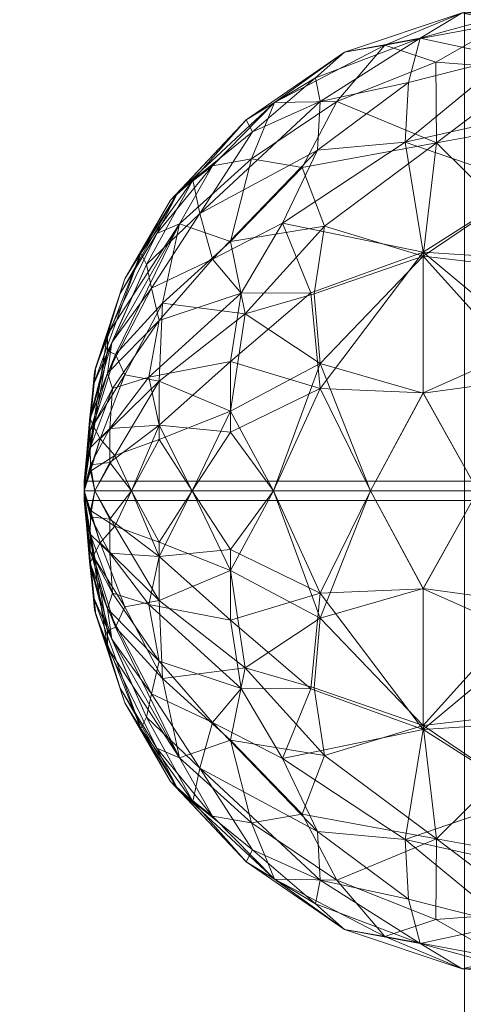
# Model space of a CAD drawing. Header units: inches. Extents: x 15 to 638, y -384 to 556.
# Tile 55 of 256: x 169.623 to 170.497, y -89.831 to -87.892. Entities that reach past the tile are written whole.
import ezdxf

# ---------------------------------------------------------------- set-up
doc = ezdxf.new("R2010")
doc.units = ezdxf.units.IN
doc.header["$MEASUREMENT"] = 0
for name, color, linetype, lineweight in [('A-CLNG', 13, 'Continuous', 9), ('A-DOOR', 31, 'Continuous', 9), ('A-FLOR', 192, 'Continuous', 9), ('A-ROOF', 132, 'Continuous', 9)]:
    doc.layers.add(name, color=color, linetype=linetype, lineweight=lineweight)

# ---------------------------------------------------------------- blocks, each defined once
blk = doc.blocks.new('Planitar - Single Door - 2_8-5512180-_3D_')
at = {"layer": 'A-DOOR'}
mesh = blk.add_polyface(dxfattribs=at)
corners = [(-13.6435, 3.9885, 39.8793), (-13.6285, 3.9823, 39.8191), (-13.7686, 3.9377, 39.7398), (-13.776, 3.954, 39.8213), (-13.5121, 4, 39.993), (-13.8077, 3.9534, 39.8796), (-13.7342, 3.9793, 39.9704), (-13.5155, 4, 39.9965), (-13.503, 4, 39.984), (-13.6024, 3.9684, 39.7387), (-13.506, 4, 39.987), (-13.6393, 3.9894, 40.1171), (-13.509, 4, 40.01), (-13.5121, 4, 40.007), (-13.5511, 3.9871, 40.1894), (-13.6226, 3.949, 40.3209), (-13.5556, 3.949, 40.339), (-13.503, 4, 40.016), (-13.5, 4, 40.019), (-13.5387, 3.9873, 39.8094), (-13.5697, 3.9395, 39.6373), (-13.585, 3.9877, 40.1726), (-13.5, 4, 39.981), (-13.5, 3.979, 39.7623), (-13.7018, 3.9437, 40.2959), (-13.7097, 3.9812, 40.0876), (-13.5155, 4, 40.0035), (-13.744, 3.977, 40.0353), (-13.519, 4, 40), (-13.7924, 3.9449, 40.2012), (-13.5, 3.979, 40.2377), (-13.506, 4, 40.013), (-13.7321, 3.9539, 40.2332), (-13.6178, 3.9881, 40.149), (-13.509, 4, 39.99)]
mesh.append_faces([[corners[k] for k in face] for face in [(8, 9, 10), (17, 14, 18), (22, 19, 8), (28, 27, 26), (34, 0, 4)]], dxfattribs={"vtx0": -1, "vtx1": -1})
mesh.append_faces([[corners[k] for k in face] for face in [(0, 1, 2), (0, 3, 4), (5, 6, 7), (14, 15, 16), (10, 9, 1), (9, 19, 20), (15, 14, 21), (17, 21, 14), (15, 21, 24), (26, 27, 25), (9, 8, 19), (23, 20, 19), (6, 27, 28), (25, 29, 11), (30, 14, 16), (32, 33, 11), (11, 33, 12), (25, 11, 13), (32, 11, 29), (24, 21, 33), (31, 33, 21), (33, 32, 24), (1, 0, 34), (3, 0, 2), (4, 3, 5)]], dxfattribs={"vtx0": -1, "vtx1": -1, "vtx2": -1})
mesh.append_faces([[corners[k] for k in face] for face in [(11, 12, 13), (25, 13, 26), (6, 28, 7), (21, 17, 31)]], dxfattribs={"vtx0": -1, "vtx2": -1})
mesh.append_faces([[corners[k] for k in face] for face in [(22, 23, 19), (7, 4, 5), (30, 18, 14), (31, 12, 33), (34, 10, 1)]], dxfattribs={"vtx1": -1, "vtx2": -1})
mesh = blk.add_polyface(dxfattribs=at)
corners = [(-13.5, 4, 39.981), (-13.519, 4, 40), (-13.5, 4, 40.019), (-13.5, 2.5, 40.019), (-13.519, 2.5, 40), (-13.5, 2.5, 39.981)]
mesh.append_faces([[corners[k] for k in face] for face in [(2, 3, 4, 1)]], dxfattribs={"vtx2": -1})
mesh.append_faces([[corners[k] for k in face] for face in [(4, 5, 0, 1)]], dxfattribs={"vtx3": -1})
mesh = blk.add_polyface(dxfattribs=at)
corners = [(-13.5, 4, 40.019), (-13.481, 4, 40), (-13.5, 4, 39.981), (-13.5, 2.5, 39.981), (-13.481, 2.5, 40), (-13.5, 2.5, 40.019)]
mesh.append_faces([[corners[k] for k in face] for face in [(2, 3, 4, 1)]], dxfattribs={"vtx2": -1})
mesh.append_faces([[corners[k] for k in face] for face in [(4, 5, 0, 1)]], dxfattribs={"vtx3": -1})
mesh = blk.add_polyface(dxfattribs=at)
corners = [(-13.3565, 3.9885, 40.1207), (-13.3715, 3.9823, 40.1809), (-13.2314, 3.9377, 40.2602), (-13.224, 3.954, 40.1787), (-13.4879, 4, 40.007), (-13.1923, 3.9534, 40.1204), (-13.2658, 3.9793, 40.0296), (-13.4845, 4, 40.0035), (-13.497, 4, 40.016), (-13.3976, 3.9684, 40.2613), (-13.494, 4, 40.013), (-13.3607, 3.9894, 39.8829), (-13.491, 4, 39.99), (-13.4879, 4, 39.993), (-13.4489, 3.9871, 39.8106), (-13.3774, 3.949, 39.6791), (-13.4444, 3.949, 39.661), (-13.497, 4, 39.984), (-13.5, 4, 39.981), (-13.4613, 3.9873, 40.1906), (-13.4303, 3.9395, 40.3627), (-13.415, 3.9877, 39.8274), (-13.5, 4, 40.019), (-13.5, 3.979, 40.2377), (-13.2982, 3.9437, 39.7041), (-13.2903, 3.9812, 39.9124), (-13.4845, 4, 39.9965), (-13.256, 3.977, 39.9647), (-13.481, 4, 40), (-13.2076, 3.9449, 39.7988), (-13.5, 3.979, 39.7623), (-13.494, 4, 39.987), (-13.2679, 3.9539, 39.7668), (-13.3822, 3.9881, 39.851), (-13.491, 4, 40.01)]
mesh.append_faces([[corners[k] for k in face] for face in [(8, 9, 10), (17, 14, 18), (22, 19, 8), (28, 27, 26), (34, 0, 4)]], dxfattribs={"vtx0": -1, "vtx1": -1})
mesh.append_faces([[corners[k] for k in face] for face in [(0, 1, 2), (0, 3, 4), (5, 6, 7), (14, 15, 16), (10, 9, 1), (9, 19, 20), (15, 14, 21), (17, 21, 14), (15, 21, 24), (26, 27, 25), (9, 8, 19), (23, 20, 19), (6, 27, 28), (25, 29, 11), (30, 14, 16), (32, 33, 11), (11, 33, 12), (25, 11, 13), (32, 11, 29), (24, 21, 33), (31, 33, 21), (33, 32, 24), (1, 0, 34), (3, 0, 2), (4, 3, 5)]], dxfattribs={"vtx0": -1, "vtx1": -1, "vtx2": -1})
mesh.append_faces([[corners[k] for k in face] for face in [(11, 12, 13), (25, 13, 26), (6, 28, 7), (21, 17, 31)]], dxfattribs={"vtx0": -1, "vtx2": -1})
mesh.append_faces([[corners[k] for k in face] for face in [(22, 23, 19), (7, 4, 5), (30, 18, 14), (31, 12, 33), (34, 10, 1)]], dxfattribs={"vtx1": -1, "vtx2": -1})
mesh = blk.add_polyface(dxfattribs=at)
corners = [(-13.946, 3.8771, 40.2263), (-14.0463, 3.7715, 40.3468), (-13.8995, 3.8669, 40.3286), (-13.9178, 3.9193, 40.0001), (-13.9683, 3.8878, 40.1105), (-13.744, 3.977, 40.0353), (-13.9912, 3.7113, 39.4884), (-13.8487, 3.6821, 39.3524), (-14.0214, 3.5258, 39.3361), (-13.89, 3.5533, 40.7309), (-13.8894, 3.6901, 40.6158), (-14.0273, 3.6089, 40.5915), (-13.8882, 3.5463, 39.2635), (-13.7547, 3.7113, 40.6619), (-13.6921, 3.3316, 39.0964), (-13.9621, 3.3316, 39.2001), (-13.7506, 3.5344, 39.1989), (-13.8698, 3.8452, 39.5912), (-13.9562, 3.747, 40.4959), (-14.0726, 3.8297, 40.0362), (-13.9698, 3.3316, 40.7954), (-13.7016, 3.5344, 40.8148), (-13.7686, 3.9377, 39.7398), (-14.0261, 3.8121, 39.7167), (-13.7097, 3.9812, 40.0876), (-13.7342, 3.9793, 39.9704), (-13.8886, 3.9288, 39.924), (-13.8077, 3.9534, 39.8796), (-14.0878, 3.8151, 39.9163), (-13.776, 3.954, 39.8213), (-14.1121, 3.7853, 40.1535), (-13.7321, 3.9539, 40.2332), (-13.7924, 3.9449, 40.2012), (-13.7159, 3.8522, 39.5043), (-13.7237, 3.8724, 40.4562), (-13.8358, 3.8522, 40.4238), (-14.0067, 3.8568, 39.8327)]
mesh.append_faces([[corners[k] for k in face] for face in [(0, 1, 2), (3, 4, 5), (6, 7, 8), (9, 10, 11), (8, 7, 12), (13, 10, 9), (14, 15, 16), (12, 15, 8), (7, 6, 17), (11, 10, 18), (1, 18, 2), (3, 19, 4), (11, 20, 9), (20, 21, 9), (22, 17, 23), (4, 0, 24), (25, 26, 3), (26, 25, 27), (19, 3, 28), (23, 27, 29), (4, 24, 5), (0, 30, 1), (31, 32, 2), (33, 7, 17), (23, 17, 6), (23, 29, 22), (34, 35, 10), (18, 10, 35), (2, 18, 35), (36, 27, 23), (28, 3, 26), (7, 16, 12), (15, 12, 16), (31, 2, 35), (0, 2, 32), (24, 0, 32), (30, 0, 4), (28, 26, 36), (27, 36, 26)]], dxfattribs={"vtx0": -1, "vtx1": -1, "vtx2": -1})
mesh = blk.add_polyface(dxfattribs=at)
corners = [(-13.6294, 3.8522, 40.525), (-13.5, 3.7868, 40.6292), (-13.5, 3.9065, 40.445), (-13.5556, 3.949, 40.339), (-13.5, 3.979, 40.2377), (-13.7547, 3.7113, 40.6619), (-13.89, 3.5533, 40.7309), (-13.7016, 3.5344, 40.8148), (-13.6158, 3.7113, 40.6997), (-13.5, 3.6268, 40.7796), (-13.5, 3.7868, 39.3708), (-13.601, 3.8522, 39.4688), (-13.5, 3.9065, 39.555), (-13.693, 3.3316, 40.9034), (-13.5, 3.4355, 40.8877), (-13.5697, 3.9395, 39.6373), (-13.5, 3.979, 39.7623), (-13.5, 3.4355, 39.1123), (-13.7506, 3.5344, 39.1989), (-13.5, 3.6268, 39.2204), (-13.6568, 3.7113, 39.3083), (-13.7159, 3.8522, 39.5043), (-13.8487, 3.6821, 39.3524), (-13.7237, 3.8724, 40.4562), (-13.7287, 3.9194, 39.6506), (-13.7686, 3.9377, 39.7398), (-13.6285, 3.9823, 39.8191), (-13.8698, 3.8452, 39.5912), (-13.6226, 3.949, 40.3209), (-13.9698, 3.3316, 40.7954), (-13.6921, 3.3316, 39.0964), (-13.6024, 3.9684, 39.7387), (-13.744, 3.977, 40.0353), (-13.7342, 3.9793, 39.9704), (-13.9178, 3.9193, 40.0001), (-13.8358, 3.8522, 40.4238), (-13.7018, 3.9437, 40.2959), (-13.7321, 3.9539, 40.2332), (-13.8894, 3.6901, 40.6158)]
mesh.append_faces([[corners[k] for k in face] for face in [(10, 11, 12), (9, 7, 14), (12, 15, 16), (17, 18, 19), (19, 20, 10)]], dxfattribs={"vtx0": -1, "vtx1": -1})
mesh.append_faces([[corners[k] for k in face] for face in [(5, 6, 7), (0, 2, 3), (7, 13, 14), (19, 18, 20), (21, 20, 22), (8, 7, 9), (23, 5, 0), (11, 15, 12), (24, 25, 26), (27, 25, 24), (23, 0, 28), (8, 0, 5), (22, 20, 18), (11, 20, 21), (29, 13, 7), (18, 17, 30), (20, 11, 10), (15, 21, 31), (21, 15, 11), (32, 33, 34), (0, 8, 1), (7, 8, 5), (0, 3, 28), (35, 23, 36), (35, 36, 37), (24, 31, 21), (31, 24, 26), (21, 27, 24), (36, 23, 28), (23, 38, 5)]], dxfattribs={"vtx0": -1, "vtx1": -1, "vtx2": -1})
mesh.append_faces([[corners[k] for k in face] for face in [(0, 1, 2), (3, 2, 4), (8, 9, 1)]], dxfattribs={"vtx0": -1, "vtx2": -1})
mesh = blk.add_polyface(dxfattribs=at)
corners = [(-13.3706, 3.8522, 39.475), (-13.5, 3.7868, 39.3708), (-13.5, 3.9065, 39.555), (-13.4444, 3.949, 39.661), (-13.5, 3.979, 39.7623), (-13.2453, 3.7113, 39.3381), (-13.11, 3.5533, 39.2691), (-13.2984, 3.5344, 39.1852), (-13.3842, 3.7113, 39.3003), (-13.5, 3.6268, 39.2204), (-13.5, 3.7868, 40.6292), (-13.399, 3.8522, 40.5312), (-13.5, 3.9065, 40.445), (-13.307, 3.3316, 39.0966), (-13.5, 3.4355, 39.1123), (-13.4303, 3.9395, 40.3627), (-13.5, 3.979, 40.2377), (-13.5, 3.4355, 40.8877), (-13.2494, 3.5344, 40.8011), (-13.5, 3.6268, 40.7796), (-13.3432, 3.7113, 40.6917), (-13.2841, 3.8522, 40.4957), (-13.1513, 3.6821, 40.6476), (-13.2763, 3.8724, 39.5438), (-13.2713, 3.9194, 40.3494), (-13.2314, 3.9377, 40.2602), (-13.3715, 3.9823, 40.1809), (-13.1302, 3.8452, 40.4088), (-13.3774, 3.949, 39.6791), (-13.0302, 3.3316, 39.2046), (-13.3079, 3.3316, 40.9036), (-13.3976, 3.9684, 40.2613), (-13.256, 3.977, 39.9647), (-13.2658, 3.9793, 40.0296), (-13.0822, 3.9193, 39.9999), (-13.1642, 3.8522, 39.5762), (-13.2982, 3.9437, 39.7041), (-13.2679, 3.9539, 39.7668), (-13.1106, 3.6901, 39.3842)]
mesh.append_faces([[corners[k] for k in face] for face in [(10, 11, 12), (9, 7, 14), (12, 15, 16), (17, 18, 19), (19, 20, 10)]], dxfattribs={"vtx0": -1, "vtx1": -1})
mesh.append_faces([[corners[k] for k in face] for face in [(5, 6, 7), (0, 2, 3), (7, 13, 14), (19, 18, 20), (21, 20, 22), (8, 7, 9), (23, 5, 0), (11, 15, 12), (24, 25, 26), (27, 25, 24), (23, 0, 28), (8, 0, 5), (22, 20, 18), (11, 20, 21), (29, 13, 7), (18, 17, 30), (20, 11, 10), (15, 21, 31), (21, 15, 11), (32, 33, 34), (0, 8, 1), (7, 8, 5), (0, 3, 28), (35, 23, 36), (35, 36, 37), (24, 31, 21), (31, 24, 26), (21, 27, 24), (36, 23, 28), (23, 38, 5)]], dxfattribs={"vtx0": -1, "vtx1": -1, "vtx2": -1})
mesh.append_faces([[corners[k] for k in face] for face in [(0, 1, 2), (3, 2, 4), (8, 9, 1)]], dxfattribs={"vtx0": -1, "vtx2": -1})
mesh = blk.add_polyface(dxfattribs=at)
corners = [(-13.054, 3.8771, 39.7737), (-12.9537, 3.7715, 39.6532), (-13.1005, 3.8669, 39.6714), (-13.0822, 3.9193, 39.9999), (-13.0317, 3.8878, 39.8895), (-13.256, 3.977, 39.9647), (-13.0088, 3.7113, 40.5116), (-13.1513, 3.6821, 40.6476), (-12.9786, 3.5258, 40.6639), (-13.11, 3.5533, 39.2691), (-13.1106, 3.6901, 39.3842), (-12.9727, 3.6089, 39.4085), (-13.1118, 3.5463, 40.7365), (-13.2453, 3.7113, 39.3381), (-13.3079, 3.3316, 40.9036), (-13.0379, 3.3316, 40.7999), (-13.2494, 3.5344, 40.8011), (-13.1302, 3.8452, 40.4088), (-13.0438, 3.747, 39.5041), (-12.9274, 3.8297, 39.9638), (-13.0302, 3.3316, 39.2046), (-13.2984, 3.5344, 39.1852), (-13.2314, 3.9377, 40.2602), (-12.9739, 3.8121, 40.2833), (-13.2903, 3.9812, 39.9124), (-13.2658, 3.9793, 40.0296), (-13.1114, 3.9288, 40.076), (-13.1923, 3.9534, 40.1204), (-12.9122, 3.8151, 40.0837), (-13.224, 3.954, 40.1787), (-13.2679, 3.9539, 39.7668), (-13.2076, 3.9449, 39.7988), (-13.2841, 3.8522, 40.4957), (-13.2763, 3.8724, 39.5438), (-13.1642, 3.8522, 39.5762), (-12.9933, 3.8568, 40.1673), (-12.8879, 3.7853, 39.8465)]
mesh.append_faces([[corners[k] for k in face] for face in [(0, 1, 2), (3, 4, 5), (6, 7, 8), (9, 10, 11), (8, 7, 12), (13, 10, 9), (14, 15, 16), (12, 15, 8), (7, 6, 17), (11, 10, 18), (1, 18, 2), (3, 19, 4), (11, 20, 9), (20, 21, 9), (22, 17, 23), (4, 0, 24), (25, 26, 3), (26, 25, 27), (19, 3, 28), (23, 27, 29), (4, 24, 5), (30, 31, 2), (32, 7, 17), (23, 17, 6), (23, 29, 22), (33, 34, 10), (18, 10, 34), (2, 18, 34), (35, 27, 23), (28, 3, 26), (7, 16, 12), (15, 12, 16), (30, 2, 34), (0, 2, 31), (24, 0, 31), (36, 0, 4), (28, 26, 35), (27, 35, 26)]], dxfattribs={"vtx0": -1, "vtx1": -1, "vtx2": -1})
mesh = blk.add_polyface(dxfattribs=at)
corners = [(-14.1405, 3.7469, 39.7906), (-14.2648, 3.6243, 39.8395), (-14.0878, 3.8151, 39.9163), (-14.0067, 3.8568, 39.8327), (-14.0261, 3.8121, 39.7167), (-14.1369, 3.5698, 39.4861), (-13.9912, 3.7113, 39.4884), (-14.0214, 3.5258, 39.3361), (-14.1708, 3.5401, 40.4992), (-14.0463, 3.7715, 40.3468), (-14.267, 3.5344, 40.341), (-14.2306, 3.6805, 40.0964), (-13.9621, 3.3316, 39.2001), (-14.1854, 3.3055, 39.3704), (-14.2671, 3.5016, 39.6176), (-14.3444, 3.3065, 39.6092), (-14.378, 3.4069, 39.8068), (-14.1542, 3.6702, 39.6424), (-14.1868, 3.3671, 40.6015), (-13.9698, 3.3316, 40.7954), (-14.0273, 3.6089, 40.5915), (-13.9683, 3.8878, 40.1105), (-14.0726, 3.8297, 40.0362), (-14.1121, 3.7853, 40.1535), (-14.2072, 3.6682, 40.2414), (-14.3136, 3.5439, 40.183), (-14.364, 3.4866, 40.0321), (-14.4418, 3.255, 39.9925), (-14.3916, 3.3374, 40.2353), (-13.9562, 3.747, 40.4959), (-14.3042, 3.3604, 40.4367)]
mesh.append_faces([[corners[k] for k in face] for face in [(0, 1, 2), (3, 4, 0), (5, 6, 7), (8, 9, 10), (11, 2, 1), (12, 13, 7), (13, 14, 5), (14, 15, 16), (0, 17, 1), (18, 19, 20), (8, 18, 20), (21, 22, 23), (6, 5, 17), (13, 5, 7), (17, 5, 14), (17, 14, 1), (6, 17, 4), (14, 16, 1), (10, 24, 25), (1, 16, 26), (9, 23, 24), (26, 16, 27), (1, 26, 11), (25, 28, 10), (2, 11, 22), (23, 22, 11), (24, 23, 11), (25, 11, 26), (9, 24, 10), (11, 25, 24), (28, 25, 26), (8, 29, 9), (8, 20, 29), (30, 8, 10), (8, 30, 18), (28, 30, 10), (3, 0, 2), (17, 0, 4)]], dxfattribs={"vtx0": -1, "vtx1": -1, "vtx2": -1})
mesh = blk.add_polyface(dxfattribs=at)
corners = [(-12.8595, 3.7469, 40.2094), (-12.7352, 3.6243, 40.1605), (-12.9122, 3.8151, 40.0837), (-12.9933, 3.8568, 40.1673), (-12.9739, 3.8121, 40.2833), (-12.8631, 3.5698, 40.5139), (-13.0088, 3.7113, 40.5116), (-12.9786, 3.5258, 40.6639), (-12.8292, 3.5401, 39.5008), (-12.9537, 3.7715, 39.6532), (-12.733, 3.5344, 39.659), (-12.7694, 3.6805, 39.9036), (-13.0379, 3.3316, 40.7999), (-12.8146, 3.3055, 40.6296), (-12.7329, 3.5016, 40.3824), (-12.6556, 3.3065, 40.3908), (-12.622, 3.4069, 40.1932), (-12.8458, 3.6702, 40.3576), (-12.8132, 3.3671, 39.3985), (-13.0302, 3.3316, 39.2046), (-12.9727, 3.6089, 39.4085), (-13.0317, 3.8878, 39.8895), (-12.9274, 3.8297, 39.9638), (-12.8879, 3.7853, 39.8465), (-12.7928, 3.6682, 39.7586), (-12.6864, 3.5439, 39.817), (-12.636, 3.4866, 39.9679), (-12.5582, 3.255, 40.0075), (-12.6084, 3.3374, 39.7647), (-13.054, 3.8771, 39.7737), (-13.0438, 3.747, 39.5041), (-12.6958, 3.3604, 39.5633)]
mesh.append_faces([[corners[k] for k in face] for face in [(0, 1, 2), (3, 4, 0), (5, 6, 7), (8, 9, 10), (11, 2, 1), (12, 13, 7), (13, 14, 5), (14, 15, 16), (0, 17, 1), (18, 19, 20), (8, 18, 20), (21, 22, 23), (6, 5, 17), (13, 5, 7), (17, 5, 14), (17, 14, 1), (6, 17, 4), (14, 16, 1), (10, 24, 25), (1, 16, 26), (9, 23, 24), (26, 16, 27), (1, 26, 11), (25, 28, 10), (2, 11, 22), (23, 22, 11), (24, 23, 11), (29, 23, 9), (25, 11, 26), (9, 24, 10), (11, 25, 24), (28, 25, 26), (8, 30, 9), (8, 20, 30), (31, 8, 10), (8, 31, 18), (28, 31, 10), (3, 0, 2), (17, 0, 4)]], dxfattribs={"vtx0": -1, "vtx1": -1, "vtx2": -1})
mesh = blk.add_polyface(dxfattribs=at)
corners = [(-14.1701, 2.8957, 40.6572), (-14.1027, 3.1229, 40.7436), (-14.2516, 3.0774, 40.594), (-14.252, 2.8127, 39.475), (-14.3502, 2.9353, 39.5852), (-14.2183, 3.125, 39.3675), (-14.4152, 2.807, 39.9866), (-14.4301, 2.9717, 40.1991), (-14.4548, 3.0327, 39.9413), (-14.1854, 3.3055, 39.3704), (-14.33, 3.1146, 39.5227), (-14.3042, 3.3604, 40.4367), (-14.354, 3.1636, 40.4263), (-14.1868, 3.3671, 40.6015), (-14.3444, 3.3065, 39.6092), (-14.4418, 3.255, 39.9925), (-14.3916, 3.3374, 40.2353), (-14.364, 3.4866, 40.0321), (-14.3112, 2.8028, 40.4212), (-14.3502, 2.6848, 40.1691), (-14.3219, 2.7602, 39.6354), (-14.4071, 2.8878, 39.7655), (-14.378, 3.4069, 39.8068), (-14.4217, 3.1707, 39.7546), (-14.1301, 2.6424, 40.563), (-14.3373, 2.9821, 40.4539), (-14.4397, 3.1622, 40.1677), (-14.357, 2.7006, 39.8272), (-14.2671, 3.5016, 39.6176), (-14.1107, 3.0085, 39.2659)]
mesh.append_faces([[corners[k] for k in face] for face in [(0, 1, 2), (3, 4, 5), (6, 7, 8), (9, 5, 10), (11, 12, 13), (10, 5, 4), (9, 10, 14), (15, 16, 17), (18, 7, 19), (2, 13, 12), (20, 21, 4), (22, 23, 15), (24, 0, 18), (25, 0, 2), (18, 25, 7), (26, 12, 16), (8, 15, 23), (23, 14, 10), (26, 16, 15), (11, 16, 12), (4, 23, 10), (8, 23, 21), (6, 8, 21), (26, 8, 7), (6, 21, 27), (7, 6, 19), (20, 27, 21), (22, 14, 23), (9, 14, 28), (13, 2, 1), (25, 2, 12), (7, 25, 12), (0, 25, 18), (3, 5, 29), (20, 4, 3), (23, 4, 21), (8, 26, 15), (12, 26, 7)]], dxfattribs={"vtx0": -1, "vtx1": -1, "vtx2": -1})
mesh = blk.add_polyface(dxfattribs=at)
corners = [(-12.8299, 2.8957, 39.3428), (-12.8973, 3.1229, 39.2564), (-12.7484, 3.0774, 39.406), (-12.748, 2.8127, 40.525), (-12.6498, 2.9353, 40.4148), (-12.7817, 3.125, 40.6325), (-12.5848, 2.807, 40.0134), (-12.5699, 2.9717, 39.8009), (-12.5452, 3.0327, 40.0587), (-12.8146, 3.3055, 40.6296), (-12.67, 3.1146, 40.4773), (-12.6958, 3.3604, 39.5633), (-12.646, 3.1636, 39.5737), (-12.8132, 3.3671, 39.3985), (-12.6556, 3.3065, 40.3908), (-12.5582, 3.255, 40.0075), (-12.6084, 3.3374, 39.7647), (-12.636, 3.4866, 39.9679), (-12.6888, 2.8028, 39.5788), (-12.6498, 2.6848, 39.8309), (-12.6781, 2.7602, 40.3646), (-12.5929, 2.8878, 40.2345), (-12.622, 3.4069, 40.1932), (-12.5783, 3.1707, 40.2454), (-12.8699, 2.6424, 39.437), (-12.6627, 2.9821, 39.5461), (-12.5603, 3.1622, 39.8323), (-12.643, 2.7006, 40.1728), (-12.7329, 3.5016, 40.3824), (-12.9366, 3.1819, 40.7683), (-12.8893, 3.0085, 40.7341)]
mesh.append_faces([[corners[k] for k in face] for face in [(0, 1, 2), (3, 4, 5), (6, 7, 8), (9, 5, 10), (11, 12, 13), (10, 5, 4), (9, 10, 14), (15, 16, 17), (18, 7, 19), (2, 13, 12), (20, 21, 4), (22, 23, 15), (24, 0, 18), (25, 0, 2), (18, 25, 7), (26, 12, 16), (8, 15, 23), (23, 14, 10), (26, 16, 15), (11, 16, 12), (4, 23, 10), (8, 23, 21), (6, 8, 21), (26, 8, 7), (6, 21, 27), (7, 6, 19), (20, 27, 21), (22, 14, 23), (9, 14, 28), (13, 2, 1), (25, 2, 12), (7, 25, 12), (0, 25, 18), (29, 5, 9), (3, 5, 30), (20, 4, 3), (23, 4, 21), (8, 26, 15), (12, 26, 7)]], dxfattribs={"vtx0": -1, "vtx1": -1, "vtx2": -1})
mesh = blk.add_polyface(dxfattribs=at)
corners = [(-13.7896, 3.1146, 40.9126), (-13.7085, 2.8957, 40.9151), (-13.5, 3.0046, 40.9546), (-13.9785, 2.9138, 39.1884), (-14.1107, 3.0085, 39.2659), (-13.9328, 3.0787, 39.1453), (-13.5, 3.0046, 39.0454), (-13.8146, 2.8957, 39.1157), (-13.7222, 3.1146, 39.0687), (-13.5, 3.2241, 40.9471), (-13.5, 3.4355, 40.8877), (-13.693, 3.3316, 40.9034), (-13.9608, 2.9277, 40.8246), (-13.8578, 2.6877, 40.791), (-13.5, 2.7896, 39.0904), (-13.6921, 3.3316, 39.0964), (-13.5, 3.2241, 39.0529), (-13.5, 3.4355, 39.1123), (-13.7014, 2.6877, 39.1555), (-14.1701, 2.8957, 40.6572), (-14.1027, 3.1229, 40.7436), (-13.9548, 3.0989, 40.843), (-13.5, 2.7896, 40.9096), (-14.0308, 2.7613, 40.7262), (-13.9698, 3.3316, 40.7954), (-13.6686, 2.6877, 40.8517), (-13.9621, 3.3316, 39.2001), (-14.0634, 3.1819, 39.2317), (-14.1868, 3.3671, 40.6015), (-14.0984, 2.834, 39.2967), (-14.2183, 3.125, 39.3675), (-14.1854, 3.3055, 39.3704), (-13.8466, 2.6393, 39.2312), (-13.9995, 2.6877, 39.2899), (-14.252, 2.8127, 39.475), (-14.1301, 2.6424, 40.563)]
mesh.append_faces([[corners[k] for k in face] for face in [(14, 7, 6), (16, 15, 17), (6, 8, 16), (2, 1, 22)]], dxfattribs={"vtx0": -1, "vtx1": -1})
mesh.append_faces([[corners[k] for k in face] for face in [(0, 1, 2), (3, 4, 5), (6, 7, 8), (1, 12, 13), (8, 15, 16), (7, 14, 18), (19, 12, 20), (20, 12, 21), (23, 13, 12), (11, 24, 0), (7, 3, 5), (12, 1, 0), (25, 1, 13), (21, 24, 20), (12, 19, 23), (7, 5, 8), (0, 9, 11), (26, 15, 8), (27, 26, 5), (1, 25, 22), (24, 28, 20), (29, 4, 3), (27, 5, 4), (26, 8, 5), (30, 27, 4), (31, 26, 27), (32, 3, 7), (29, 3, 33), (34, 4, 29), (19, 35, 23), (27, 30, 31), (12, 0, 21), (24, 21, 0)]], dxfattribs={"vtx0": -1, "vtx1": -1, "vtx2": -1})
mesh.append_faces([[corners[k] for k in face] for face in [(0, 2, 9)]], dxfattribs={"vtx0": -1, "vtx2": -1})
mesh.append_faces([[corners[k] for k in face] for face in [(9, 10, 11)]], dxfattribs={"vtx1": -1, "vtx2": -1})
mesh = blk.add_polyface(dxfattribs=at)
corners = [(-13.2104, 3.1146, 39.0874), (-13.2915, 2.8957, 39.0849), (-13.5, 3.0046, 39.0454), (-13.0215, 2.9138, 40.8116), (-12.8893, 3.0085, 40.7341), (-13.0672, 3.0787, 40.8547), (-13.5, 3.0046, 40.9546), (-13.1854, 2.8957, 40.8843), (-13.2778, 3.1146, 40.9313), (-13.5, 3.2241, 39.0529), (-13.5, 3.4355, 39.1123), (-13.307, 3.3316, 39.0966), (-13.0392, 2.9277, 39.1754), (-13.1422, 2.6877, 39.209), (-13.5, 2.7896, 40.9096), (-13.3079, 3.3316, 40.9036), (-13.5, 3.2241, 40.9471), (-13.5, 3.4355, 40.8877), (-13.2986, 2.6877, 40.8445), (-12.8299, 2.8957, 39.3428), (-12.8973, 3.1229, 39.2564), (-13.0452, 3.0989, 39.157), (-13.5, 2.7896, 39.0904), (-12.9692, 2.7613, 39.2738), (-13.0302, 3.3316, 39.2046), (-13.3314, 2.6877, 39.1483), (-13.0379, 3.3316, 40.7999), (-12.9366, 3.1819, 40.7683), (-12.8132, 3.3671, 39.3985), (-12.9016, 2.834, 40.7033), (-12.7817, 3.125, 40.6325), (-12.8146, 3.3055, 40.6296), (-13.1534, 2.6393, 40.7688), (-13.0005, 2.6877, 40.7101), (-12.748, 2.8127, 40.525), (-12.8699, 2.6424, 39.437)]
mesh.append_faces([[corners[k] for k in face] for face in [(14, 7, 6), (16, 15, 17), (6, 8, 16), (2, 1, 22)]], dxfattribs={"vtx0": -1, "vtx1": -1})
mesh.append_faces([[corners[k] for k in face] for face in [(0, 1, 2), (3, 4, 5), (6, 7, 8), (1, 12, 13), (8, 15, 16), (7, 14, 18), (19, 12, 20), (20, 12, 21), (23, 13, 12), (11, 24, 0), (7, 3, 5), (12, 1, 0), (25, 1, 13), (21, 24, 20), (12, 19, 23), (7, 5, 8), (0, 9, 11), (26, 15, 8), (27, 26, 5), (1, 25, 22), (24, 28, 20), (29, 4, 3), (27, 5, 4), (26, 8, 5), (30, 27, 4), (31, 26, 27), (32, 3, 7), (29, 3, 33), (34, 4, 29), (19, 35, 23), (12, 0, 21), (24, 21, 0)]], dxfattribs={"vtx0": -1, "vtx1": -1, "vtx2": -1})
mesh.append_faces([[corners[k] for k in face] for face in [(0, 2, 9)]], dxfattribs={"vtx0": -1, "vtx2": -1})
mesh.append_faces([[corners[k] for k in face] for face in [(9, 10, 11)]], dxfattribs={"vtx1": -1, "vtx2": -1})

msp = doc.modelspace()

# ---------------------------------------------------------------- block references
at = {"layer": 'A-DOOR', "rotation": 89.99999999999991}
msp.add_blockref('Planitar - Single Door - 2_8-5512180-_3D_', (173.75, -75.32), dxfattribs=at)

# ---------------------------------------------------------------- meshes
at = {"layer": 'A-CLNG'}
mesh = msp.add_polyface(dxfattribs=at)
corners = [(170.5, -43.57, 108.0472), (34.9919, -43.57, 108.0472), (34.9919, -168, 108.0472), (170.5, -168, 108.0472)]
mesh.append_faces([[corners[k] for k in face] for face in [(0, 1, 2, 3)]])
mesh = msp.add_polyface(dxfattribs=at)
corners = [(170.5, -168, 106), (34.9919, -168, 106), (34.9919, -43.57, 106), (170.5, -43.57, 106), (127.7419, -57.625, 106), (127.7419, -103.625, 106), (137.7419, -103.625, 106), (137.7419, -57.625, 106), (127.7419, -105.125, 106), (127.7419, -151.125, 106), (137.7419, -151.125, 106), (137.7419, -105.125, 106), (80.4919, -57.625, 106), (80.4919, -103.625, 106), (90.4919, -103.625, 106), (90.4919, -57.625, 106), (80.4919, -105.125, 106), (80.4919, -151.125, 106), (90.4919, -151.125, 106), (90.4919, -105.125, 106)]
mesh.append_faces([[corners[k] for k in face] for face in [(19, 14, 5, 8)]], dxfattribs={"vtx0": -1, "vtx1": -1, "vtx2": -1, "vtx3": -1})
mesh.append_faces([[corners[k] for k in face] for face in [(15, 4, 5, 14), (16, 13, 14, 19), (0, 10, 11, 3), (19, 8, 9, 18), (1, 17, 18, 0)]], dxfattribs={"vtx0": -1, "vtx2": -1})
mesh.append_faces([[corners[k] for k in face] for face in [(3, 7, 4, 15), (2, 12, 13, 16)]], dxfattribs={"vtx0": -1, "vtx2": -1, "vtx3": -1})
mesh.append_faces([[corners[k] for k in face] for face in [(6, 7, 3, 11), (9, 10, 0, 18)]], dxfattribs={"vtx1": -1, "vtx2": -1, "vtx3": -1})
mesh.append_faces([[corners[k] for k in face] for face in [(5, 6, 11, 8), (15, 12, 2, 3), (16, 17, 1, 2)]], dxfattribs={"vtx1": -1, "vtx3": -1})
at = {"layer": 'A-FLOR'}
mesh = msp.add_polyface(dxfattribs=at)
corners = [(34.9919, -40.32, -2), (35.9919, -40.32, -2), (35.9919, 270, -2), (33.9919, 270, -2), (33.9919, 351, -2), (31.9919, 351, -2), (31.9919, 443, -2), (171.25, 443, -2), (171.25, 444, -2), (478.25, 444, -2), (478.25, 445.5, -2), (612, 445.5, -2), (612, 273.5, -2), (610, 273.5, -2), (610, -38.57, -2), (614.75, -38.57, -2), (614.75, -307.5, -2), (528, -307.5, -2), (528, -314.25, -2), (184.75, -314.25, -2), (184.75, -279.55, -2), (109.75, -279.55, -2), (109.75, -229.75, -2), (132.5, -229.75, -2), (132.5, -176.25, -2), (34.9919, -176.25, -2)]
mesh.append_faces([[corners[k] for k in face] for face in [(14, 17, 24)]], dxfattribs={"vtx0": -1, "vtx1": -1, "vtx2": -1})
mesh.append_faces([[corners[k] for k in face] for face in [(20, 23, 24, 17)]], dxfattribs={"vtx0": -1, "vtx2": -1, "vtx3": -1})
mesh.append_faces([[corners[k] for k in face] for face in [(19, 20, 17, 18)]], dxfattribs={"vtx1": -1})
mesh.append_faces([[corners[k] for k in face] for face in [(1, 2, 14, 24), (13, 14, 2, 7)]], dxfattribs={"vtx1": -1, "vtx2": -1, "vtx3": -1})
mesh.append_faces([[corners[k] for k in face] for face in [(25, 0, 1, 24), (21, 22, 23, 20), (9, 10, 11)]], dxfattribs={"vtx2": -1})
mesh.append_faces([[corners[k] for k in face] for face in [(2, 3, 4, 7), (7, 8, 9, 13), (11, 12, 13, 9)]], dxfattribs={"vtx2": -1, "vtx3": -1})
mesh.append_faces([[corners[k] for k in face] for face in [(4, 5, 6, 7), (14, 15, 16, 17)]], dxfattribs={"vtx3": -1})
mesh = msp.add_polyface(dxfattribs=at)
corners = [(34.9919, -40.32), (34.9919, -176.25), (132.5, -176.25), (132.5, -229.75), (109.75, -229.75), (109.75, -279.55), (184.75, -279.55), (184.75, -314.25), (528, -314.25), (528, -307.5), (614.75, -307.5), (614.75, -38.57), (610, -38.57), (610, 273.5), (612, 273.5), (612, 445.5), (478.25, 445.5), (478.25, 444), (171.25, 444), (171.25, 443), (31.9919, 443), (31.9919, 351), (33.9919, 351), (33.9919, 270), (35.9919, 270), (35.9919, -40.32)]
mesh.append_faces([[corners[k] for k in face] for face in [(9, 6, 7, 8)]], dxfattribs={"vtx0": -1})
mesh.append_faces([[corners[k] for k in face] for face in [(3, 6, 2)]], dxfattribs={"vtx0": -1, "vtx1": -1})
mesh.append_faces([[corners[k] for k in face] for face in [(2, 6, 9, 12)]], dxfattribs={"vtx0": -1, "vtx1": -1, "vtx2": -1, "vtx3": -1})
mesh.append_faces([[corners[k] for k in face] for face in [(24, 12, 13, 19), (12, 24, 25, 2)]], dxfattribs={"vtx0": -1, "vtx2": -1, "vtx3": -1})
mesh.append_faces([[corners[k] for k in face] for face in [(16, 17, 15)]], dxfattribs={"vtx1": -1})
mesh.append_faces([[corners[k] for k in face] for face in [(10, 11, 12, 9), (20, 21, 22, 19)]], dxfattribs={"vtx2": -1})
mesh.append_faces([[corners[k] for k in face] for face in [(13, 14, 15, 17), (17, 18, 19, 13), (22, 23, 24, 19)]], dxfattribs={"vtx2": -1, "vtx3": -1})
mesh.append_faces([[corners[k] for k in face] for face in [(3, 4, 5, 6), (25, 0, 1, 2)]], dxfattribs={"vtx3": -1})
at = {"layer": 'A-ROOF'}
mesh = msp.add_polyface(dxfattribs=at)
corners = [(619.25, -37.07, 149), (619.25, -310.25, 149), (29.4919, -310.25, 149), (29.4919, -37.07, 149)]
mesh.append_faces([[corners[k] for k in face] for face in [(0, 1, 2, 3)]])
mesh = msp.add_polyface(dxfattribs=at)
corners = [(29.4919, -37.07, 157), (29.4919, -310.25, 157), (619.25, -310.25, 157), (619.25, -37.07, 157)]
mesh.append_faces([[corners[k] for k in face] for face in [(0, 1, 2, 3)]])

doc.saveas('drawing.dxf')
